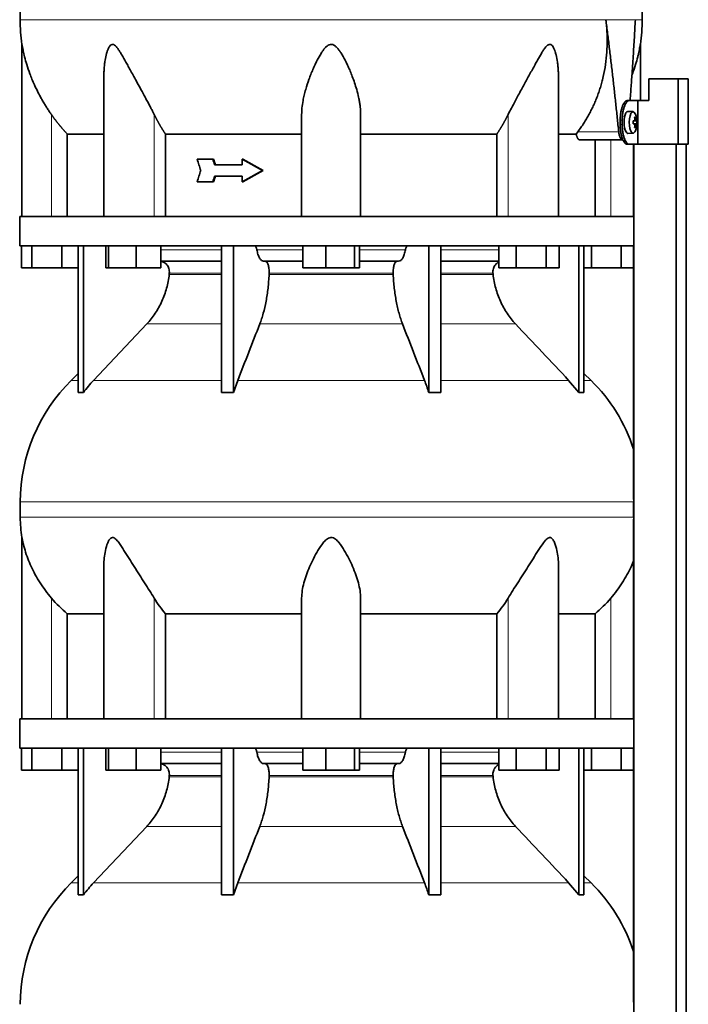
# Model space of a CAD drawing. Header units: millimetres. Extents: x 483 to 1358, y -1720 to 1581.
# Tile 24 of 29: x 982 to 1288, y 402 to 853. Entities that reach past the tile are written whole.
import ezdxf

# ---------------------------------------------------------------- set-up
doc = ezdxf.new("R2010")
doc.units = ezdxf.units.MM
for name, color, linetype in [('LOW_454-3', 7, 'Continuous'), ('M5X8_UNI7687', 7, 'Continuous'), ('VSI344-454_TERMI', 7, 'Continuous'), ('VSI344-454_TESTA', 7, 'Continuous'), ('VSI454_DIFFUSORE', 7, 'Continuous')]:
    doc.layers.add(name, color=color, linetype=linetype)

# ---------------------------------------------------------------- blocks, each defined once
blk = doc.blocks.new('SE3')
at = {"layer": 'LOW_454-3', "color": 7, "linetype": 'Continuous', "lineweight": 35}
for p, q in [((1263.13, 795.58), (1263.13, 762.58)), ((1263.2, 795.58), (1263.2, 73.58)), ((1282.59, 73.58), (1282.59, 795.58)), ((1287.14, 73.58), (1287.14, 795.58)), ((1263.13, 749.08), (1263.13, 632.91)), ((1263.13, 623.93), (1263.13, 532.58)), ((1263.13, 519.08), (1263.13, 402.91))]:
    blk.add_line(p, q, dxfattribs=at)
at = {"layer": 'M5X8_UNI7687', "color": 7, "linetype": 'Continuous', "lineweight": 35}
for p, q in [((1262.85, 810.51), (1260.5, 810.58)), ((1264.01, 807.91), (1263.6, 807.61)), ((1262.98, 806.23), (1263.56, 806.29)), ((1264.57, 806.27), (1262.98, 806.15)), ((1264.57, 804.88), (1262.98, 805)), ((1263.56, 804.87), (1262.98, 804.92)), ((1264.01, 803.24), (1263.6, 803.55)), ((1260.5, 800.58), (1262.85, 800.65))]:
    blk.add_line(p, q, dxfattribs=at)
at = {"layer": 'M5X8_UNI7687', "color": 4, "linetype": 'Continuous', "lineweight": 9}
for p, q in [((1264.38, 806.29), (1262.98, 806.16)), ((1262.98, 806.23), (1263.55, 806.29)), ((1262.98, 804.99), (1264.38, 804.87)), ((1263.55, 804.87), (1262.98, 804.92)), ((1263.72, 806.74), (1264.21, 806.79)), ((1264.21, 804.37), (1263.72, 804.41))]:
    blk.add_line(p, q, dxfattribs=at)
at = {"layer": 'M5X8_UNI7687', "color": 7, "linetype": 'Continuous', "lineweight": 35}
for centre, radius, start, end in [((1254.66, 805.58), 10, 337.7946, 22.2054), ((1254.98, 805.58), 9.62, 355.8727, 4.1273)]:
    blk.add_arc(centre, radius, start, end, dxfattribs=at)
for centre, major_axis, ratio, start_param, end_param in [((1260.49, 805.58), (0, 5), 0.34202, 0, 3.151709), ((1262.83, 805.58), (0, -4.93), 0.34202, 2.444185, 6.283185), ((1256.73, 802.51), (7.67, 5.19), 0.199978, 0.212267, 0.361959), ((1254.72, 805.58), (0, 10), 0.906308, 4.833518, 4.948078), ((1254.62, 805.58), (0, 10), 0.965926, 4.833518, 4.948078), ((1254.67, 805.42), (9.97, 0.82), 0.029809, 0.468971, 0.583531), ((1257.78, 805.58), (0, -9.26), 0.562348, 1.49595, 1.645642), ((1254.67, 805.73), (9.97, -0.82), 0.029809, -0.583531, -0.468971), ((1254.72, 805.58), (0, -10), 0.906308, 1.335108, 1.449667), ((1256.73, 808.64), (7.67, -5.19), 0.199978, -0.361959, -0.212267), ((1254.62, 805.58), (0, -10), 0.965926, 1.335108, 1.449667), ((1254.67, 805.42), (9.97, 0.82), 0.029809, 0.112154, 0.226713), ((1254.67, 805.73), (9.97, -0.82), 0.029809, -0.226713, -0.112154), ((1262.83, 805.58), (0, -4.93), 0.34202, 0, 0.697408)]:
    blk.add_ellipse(centre, major_axis=major_axis, ratio=ratio, start_param=start_param, end_param=end_param, dxfattribs=at)
for points in [[(1263.55, 806.29), (1263.56, 806.29), (1263.57, 806.29), (1263.59, 806.3), (1263.61, 806.31), (1263.63, 806.33), (1263.65, 806.35), (1263.67, 806.37), (1263.68, 806.4), (1263.69, 806.43), (1263.7, 806.47), (1263.71, 806.51), (1263.72, 806.55), (1263.72, 806.6), (1263.73, 806.64), (1263.73, 806.69), (1263.73, 806.73), (1263.72, 806.77), (1263.72, 806.79)], [(1263.72, 804.37), (1263.72, 804.39), (1263.73, 804.42), (1263.73, 804.47), (1263.73, 804.51), (1263.72, 804.56), (1263.72, 804.6), (1263.71, 804.64), (1263.7, 804.68), (1263.69, 804.72), (1263.68, 804.75), (1263.67, 804.78), (1263.65, 804.81), (1263.63, 804.83), (1263.61, 804.84), (1263.59, 804.86), (1263.57, 804.86), (1263.56, 804.87), (1263.55, 804.87)], [(1264.21, 806.79), (1264.21, 806.77), (1264.21, 806.73), (1264.22, 806.69), (1264.23, 806.64), (1264.24, 806.6), (1264.25, 806.55), (1264.26, 806.51), (1264.27, 806.47), (1264.28, 806.43), (1264.29, 806.4), (1264.3, 806.37), (1264.32, 806.35), (1264.33, 806.33), (1264.34, 806.31), (1264.35, 806.3), (1264.36, 806.29), (1264.37, 806.29), (1264.38, 806.29)], [(1264.38, 804.87), (1264.37, 804.87), (1264.36, 804.86), (1264.35, 804.86), (1264.34, 804.84), (1264.33, 804.83), (1264.32, 804.81), (1264.3, 804.78), (1264.29, 804.75), (1264.28, 804.72), (1264.27, 804.68), (1264.26, 804.64), (1264.25, 804.6), (1264.24, 804.56), (1264.23, 804.51), (1264.22, 804.47), (1264.21, 804.42), (1264.21, 804.39), (1264.21, 804.37)]]:
    blk.add_open_spline(points, degree=3, dxfattribs=at)
at = {"layer": 'VSI344-454_TERMI', "color": 7, "linetype": 'Continuous', "lineweight": 35}
for p, q in [((1283.47, 825.58), (1270.13, 825.58)), ((1270.13, 825.58), (1270.13, 815.58)), ((1288.15, 825.58), (1283.47, 825.58)), ((1283.47, 825.58), (1283.47, 795.58)), ((1288.15, 825.58), (1288.15, 795.58)), ((1260.21, 815.58), (1261.14, 815.58)), ((1261.14, 815.58), (1265, 815.58)), ((1265, 795.58), (1265, 815.58)), ((1265, 815.58), (1270.13, 815.58)), ((1256.99, 804.58), (1256.99, 806.58)), ((1257.91, 804.58), (1257.91, 806.58)), ((1261.14, 795.58), (1260.21, 795.58)), ((1261.14, 795.58), (1265, 795.58)), ((1283.47, 795.58), (1265, 795.58)), ((1288.15, 795.58), (1283.47, 795.58))]:
    blk.add_line(p, q, dxfattribs=at)
at = {"layer": 'VSI344-454_TERMI', "color": 4, "linetype": 'Continuous', "lineweight": 9}
for p, q in [((1256.99, 806.58), (1257.91, 806.58)), ((1257.91, 804.58), (1256.99, 804.58))]:
    blk.add_line(p, q, dxfattribs=at)
at = {"layer": 'VSI344-454_TERMI', "color": 7, "linetype": 'Continuous', "lineweight": 35}
for points, knots in [([(1256.99, 806.58), (1256.99, 806.68), (1256.99, 806.87), (1256.99, 807.17), (1257, 807.46), (1257.01, 807.75), (1257.03, 808.04), (1257.05, 808.33), (1257.08, 808.62), (1257.1, 808.9), (1257.13, 809.19), (1257.17, 809.47), (1257.21, 809.75), (1257.28, 810.21), (1257.39, 810.83), (1257.56, 811.58), (1257.76, 812.3), (1257.98, 812.95), (1258.22, 813.55), (1258.48, 814.07), (1258.76, 814.53), (1259.01, 814.86), (1259.23, 815.11), (1259.43, 815.28), (1259.62, 815.41), (1259.82, 815.51), (1260.02, 815.57), (1260.15, 815.57), (1260.21, 815.58)], [0, 0, 0, 0, 0.020997, 0.041894, 0.062714, 0.083478, 0.10421, 0.124932, 0.145667, 0.166438, 0.187266, 0.208175, 0.229186, 0.250321, 0.312381, 0.374613, 0.43743, 0.499971, 0.5625, 0.625324, 0.687531, 0.7496, 0.791733, 0.833468, 0.874982, 0.916455, 0.958068, 1, 1, 1, 1]), ([(1261.14, 815.58), (1261.1, 815.58), (1261.04, 815.57), (1260.94, 815.56), (1260.84, 815.54), (1260.74, 815.5), (1260.65, 815.46), (1260.55, 815.41), (1260.45, 815.34), (1260.35, 815.27), (1260.25, 815.19), (1260.16, 815.1), (1260.06, 815), (1259.9, 814.82), (1259.68, 814.53), (1259.41, 814.07), (1259.15, 813.55), (1258.9, 812.95), (1258.68, 812.3), (1258.48, 811.58), (1258.31, 810.83), (1258.18, 810.12), (1258.09, 809.47), (1258.02, 808.91), (1257.97, 808.33), (1257.93, 807.75), (1257.91, 807.17), (1257.91, 806.77), (1257.91, 806.58)], [0, 0, 0, 0, 0.021018, 0.041934, 0.062771, 0.083551, 0.104296, 0.125029, 0.145772, 0.166549, 0.18738, 0.20829, 0.2293, 0.250431, 0.312491, 0.374707, 0.437523, 0.500061, 0.56259, 0.62542, 0.687635, 0.749712, 0.791848, 0.833577, 0.875076, 0.916525, 0.958107, 1, 1, 1, 1]), ([(1260.21, 795.58), (1260.18, 795.58), (1260.12, 795.58), (1260.02, 795.59), (1259.92, 795.62), (1259.82, 795.65), (1259.72, 795.69), (1259.62, 795.75), (1259.53, 795.81), (1259.43, 795.88), (1259.33, 795.96), (1259.23, 796.05), (1259.14, 796.15), (1258.98, 796.33), (1258.76, 796.62), (1258.48, 797.08), (1258.22, 797.61), (1257.98, 798.2), (1257.76, 798.86), (1257.56, 799.57), (1257.39, 800.33), (1257.26, 801.04), (1257.17, 801.68), (1257.1, 802.25), (1257.05, 802.82), (1257.01, 803.4), (1256.99, 803.99), (1256.99, 804.38), (1256.99, 804.58)], [0, 0, 0, 0, 0.021018, 0.041935, 0.062772, 0.083552, 0.104298, 0.125031, 0.145774, 0.166551, 0.187383, 0.208292, 0.229302, 0.250433, 0.312493, 0.374709, 0.437524, 0.500062, 0.56259, 0.62542, 0.687635, 0.749712, 0.791848, 0.833577, 0.875075, 0.916525, 0.958107, 1, 1, 1, 1]), ([(1257.91, 804.58), (1257.91, 804.48), (1257.91, 804.28), (1257.91, 803.99), (1257.92, 803.69), (1257.94, 803.4), (1257.95, 803.11), (1257.97, 802.82), (1258, 802.53), (1258.02, 802.25), (1258.06, 801.97), (1258.09, 801.68), (1258.13, 801.4), (1258.2, 800.95), (1258.31, 800.33), (1258.48, 799.57), (1258.68, 798.86), (1258.9, 798.2), (1259.15, 797.61), (1259.41, 797.08), (1259.68, 796.62), (1259.93, 796.29), (1260.16, 796.05), (1260.35, 795.88), (1260.55, 795.74), (1260.74, 795.65), (1260.94, 795.59), (1261.07, 795.58), (1261.14, 795.58)], [0, 0, 0, 0, 0.020997, 0.041894, 0.062713, 0.083478, 0.10421, 0.124932, 0.145667, 0.166438, 0.187266, 0.208174, 0.229186, 0.250321, 0.31238, 0.374613, 0.43743, 0.499972, 0.562502, 0.625326, 0.687533, 0.749602, 0.791735, 0.83347, 0.874983, 0.916456, 0.958069, 1, 1, 1, 1])]:
    blk.add_open_spline(points, degree=3, knots=knots, dxfattribs=at)
at = {"layer": 'VSI344-454_TESTA', "color": 4, "linetype": 'Continuous', "lineweight": 9}
for p, q in [((1263.93, 852.61), (1250.42, 852.61)), ((996.7, 762.58), (996.7, 809.15)), ((1043.74, 762.58), (1043.74, 809.15)), ((1205.66, 762.58), (1205.66, 809.15)), ((1237.56, 801.28), (1256.3, 801.28)), ((1252.7, 762.58), (1252.7, 797.58))]:
    blk.add_line(p, q, dxfattribs=at)
at = {"layer": 'VSI344-454_TESTA', "color": 7, "linetype": 'Continuous', "lineweight": 35}
for p, q in [((983.2, 841.32), (983.2, 762.58)), ((1266.2, 815.58), (1266.2, 841.32)), ((1020.69, 826.95), (1020.69, 762.58)), ((1228.71, 762.58), (1228.71, 826.95)), ((1111.2, 762.58), (1111.2, 809.15)), ((1138.2, 762.58), (1138.2, 809.15)), ((1003.95, 800.28), (1003.95, 762.58)), ((1048.86, 800.28), (1048.86, 762.58)), ((1200.54, 800.28), (1200.54, 762.58)), ((1236.83, 800.28), (1228.82, 800.28)), ((1236.83, 800.28), (1237.56, 801.28)), ((1238.47, 797.58), (1258.07, 797.58)), ((1245.45, 797.58), (1245.45, 762.58)), ((1070.54, 788.74), (1063.38, 788.74)), ((1070.92, 788.74), (1070.54, 788.74)), ((1083.92, 786.16), (1071.38, 786.16)), ((1084.31, 788.74), (1083.92, 788.74)), ((1093.22, 783.58), (1083.92, 788.74)), ((1083.92, 788.74), (1083.92, 786.16)), ((1093.6, 783.58), (1084.31, 788.74)), ((1083.92, 780.99), (1071.38, 780.99)), ((1093.22, 783.58), (1083.92, 778.41)), ((1083.92, 780.99), (1083.92, 778.41)), ((1093.6, 783.58), (1084.31, 778.41)), ((1093.6, 783.58), (1093.22, 783.58)), ((1070.54, 778.41), (1063.38, 778.41)), ((1070.92, 778.41), (1070.54, 778.41)), ((1084.31, 778.41), (1083.92, 778.41))]:
    blk.add_line(p, q, dxfattribs=at)
for centre, start, end in [((1058.66, 852.7), 180.0677, 188.5808), ((1190.74, 852.7), 351.4198, 359.9323)]:
    blk.add_arc(centre, 76.32, start, end, dxfattribs=at)
for points, degree, knots in [([(1009.44, 989.03), (1007.98, 984.16), (1004.02, 974.32), (996.76, 959.16), (990.57, 942.81), (986.83, 926.28), (984.61, 910.14), (983.36, 894.17), (982.69, 878.29), (982.48, 864.51), (982.34, 855.96), (982.34, 852.61)], 3, [0, 0, 0, 0, 0.117079, 0.240569, 0.360617, 0.476421, 0.590288, 0.703407, 0.816259, 0.929029, 1, 1, 1, 1]), ([(1239.96, 989.03), (1241.42, 984.16), (1245.38, 974.32), (1252.64, 959.16), (1258.83, 942.81), (1262.57, 926.28), (1264.79, 910.14), (1266.04, 894.17), (1266.71, 878.29), (1266.92, 864.51), (1267.05, 855.96), (1267.05, 852.61)], 3, [0, 0, 0, 0, 0.117079, 0.240569, 0.360617, 0.476421, 0.590288, 0.703407, 0.816259, 0.929029, 1, 1, 1, 1]), ([(1237.56, 801.28), (1238.04, 801.93), (1238.99, 803.22), (1240.32, 805.23), (1241.59, 807.28), (1242.78, 809.38), (1243.89, 811.52), (1244.92, 813.7), (1245.87, 815.93), (1246.74, 818.18), (1247.54, 820.47), (1248.25, 822.79), (1249.16, 826.19), (1250.1, 830.68), (1250.81, 836.27), (1251.09, 841.8), (1250.99, 847.24), (1250.61, 850.83), (1250.42, 852.61)], 3, [0, 0, 0, 0, 0.045711, 0.091341, 0.13689, 0.182361, 0.227753, 0.273067, 0.318303, 0.363461, 0.408543, 0.453547, 0.498475, 0.603623, 0.706356, 0.806668, 0.904552, 1, 1, 1, 1]), ([(1261.51, 815.58), (1261.54, 815.96), (1261.65, 817.52), (1261.85, 820.22), (1262.09, 823.63), (1262.46, 828.85), (1262.92, 835.78), (1263.45, 844.33), (1263.77, 849.89), (1263.93, 852.61)], 3, [0.2784568, 0.2784568, 0.2784568, 0.2784568, 0.3008671, 0.3697767, 0.4361634, 0.5000272, 0.6747049, 0.8413625, 1, 1, 1, 1]), ([(996.7, 809.15), (996.39, 809.6), (995.77, 810.5), (994.84, 811.91), (993.9, 813.4), (992.96, 814.96), (991.8, 816.98), (990.41, 819.58), (988.99, 822.53), (987.78, 825.34), (986.56, 828.46), (985.4, 831.87), (984.42, 835.41), (983.82, 838.03), (983.5, 839.63), (983.33, 840.55), (983.23, 841.13), (983.2, 841.32), (983.2, 841.32)], 3, [0, 0, 0, 0, 0.0207315, 0.0423915, 0.0649855, 0.0885178, 0.1129927, 0.1557981, 0.2041241, 0.2433105, 0.2789295, 0.3409942, 0.392778, 0.4359518, 0.4604978, 0.4716154, 0.4871189, 0.4999917, 0.4999917, 0.4999917, 0.4999917]), ([(1043.74, 809.15), (1043.52, 809.59), (1043.08, 810.47), (1042.38, 811.84), (1041.56, 813.39), (1040.63, 815.15), (1039.31, 817.58), (1037.74, 820.47), (1036, 823.63), (1034.46, 826.45), (1033.1, 828.95), (1031.89, 831.16), (1030.51, 833.67), (1029.25, 835.92), (1028.06, 837.9), (1027.25, 839.14), (1026.45, 840.18), (1025.65, 840.98), (1024.81, 841.4), (1024, 841.21), (1023.36, 840.55), (1022.82, 839.63), (1022.35, 838.49), (1021.76, 836.63), (1021.3, 834.46), (1020.96, 831.98), (1020.76, 829.81), (1020.7, 828.1), (1020.69, 827.14), (1020.69, 826.95)], 3, [0, 0, 0, 0, 0.020247, 0.0413012, 0.0631676, 0.0911499, 0.1206822, 0.1725651, 0.2189806, 0.2600001, 0.2962057, 0.3283254, 0.3570821, 0.4069553, 0.4285992, 0.4484587, 0.4665056, 0.4826091, 0.4971306, 0.5113122, 0.5266668, 0.543344, 0.562023, 0.5826937, 0.6304427, 0.6595254, 0.6923195, 0.7261108, 0.7344062, 0.7344062, 0.7344062, 0.7344062]), ([(1138.2, 809.15), (1138.19, 809.59), (1138.18, 810.47), (1138.09, 811.84), (1137.92, 813.39), (1137.66, 815.15), (1137.18, 817.58), (1136.45, 820.47), (1135.46, 823.63), (1134.45, 826.45), (1133.46, 828.95), (1132.49, 831.16), (1131.3, 833.67), (1130.12, 835.92), (1128.88, 837.9), (1127.98, 839.14), (1127.06, 840.18), (1126.07, 840.98), (1124.95, 841.4), (1123.77, 841.21), (1122.75, 840.55), (1121.82, 839.63), (1120.93, 838.49), (1119.7, 836.63), (1118.5, 834.46), (1117.29, 831.98), (1116.31, 829.81), (1115.37, 827.53), (1114.22, 824.48), (1113.18, 821.3), (1112.34, 818.07), (1111.74, 815.23), (1111.3, 812.26), (1111.23, 810.16), (1111.2, 809.15)], 3, [0, 0, 0, 0, 0.020247, 0.041301, 0.063168, 0.09115, 0.120682, 0.172565, 0.218981, 0.26, 0.296206, 0.328325, 0.357082, 0.406955, 0.428599, 0.448459, 0.466506, 0.482609, 0.497131, 0.511312, 0.526667, 0.543344, 0.562023, 0.582694, 0.630443, 0.659525, 0.692319, 0.726111, 0.759233, 0.82594, 0.865768, 0.902245, 0.953307, 1, 1, 1, 1]), ([(1228.71, 826.95), (1228.71, 827.64), (1228.68, 829.08), (1228.53, 831.16), (1228.23, 833.67), (1227.81, 835.92), (1227.25, 837.9), (1226.8, 839.14), (1226.28, 840.18), (1225.69, 840.98), (1224.94, 841.4), (1224.08, 841.21), (1223.28, 840.55), (1222.51, 839.63), (1221.72, 838.49), (1220.56, 836.63), (1219.33, 834.46), (1217.96, 831.98), (1216.77, 829.81), (1215.53, 827.53), (1213.86, 824.48), (1212.12, 821.3), (1210.35, 818.07), (1208.81, 815.23), (1207.23, 812.26), (1206.17, 810.16), (1205.66, 809.15)], 3, [0.2656245, 0.2656245, 0.2656245, 0.2656245, 0.2962057, 0.3283254, 0.3570821, 0.4069553, 0.4285992, 0.4484587, 0.4665056, 0.4826091, 0.4971306, 0.5113122, 0.5266668, 0.543344, 0.562023, 0.5826937, 0.6304427, 0.6595254, 0.6923195, 0.7261108, 0.7592332, 0.8259403, 0.8657684, 0.9022453, 0.9533075, 1, 1, 1, 1]), ([(1266.2, 841.32), (1266.2, 841.32), (1266.2, 841.32), (1266.17, 841.13), (1266.06, 840.47), (1265.88, 839.53), (1265.65, 838.4), (1265.36, 837.05), (1264.85, 834.96), (1263.99, 831.85), (1263.04, 829.04), (1262.42, 827.41), (1262.34, 827.2)], 3, [0.4999935, 0.4999935, 0.4999935, 0.4999935, 0.5000341, 0.5129562, 0.5284792, 0.5444389, 0.5641957, 0.583938, 0.6074587, 0.6593255, 0.7214848, 0.730703, 0.730703, 0.730703, 0.730703]), ([(1003.95, 800.28), (1001.95, 802.38), (1000.14, 804.6), (998.34, 806.81), (996.7, 809.15)], 2, [0, 0, 0, 0.5, 0.5, 1, 1, 1]), ([(1048.86, 800.28), (1047.45, 802.38), (1046.17, 804.6), (1044.89, 806.81), (1043.74, 809.15)], 2, [0, 0, 0, 0.5, 0.5, 1, 1, 1]), ([(1205.66, 809.15), (1204.51, 806.81), (1203.23, 804.6), (1201.95, 802.38), (1200.54, 800.28)], 2, [0, 0, 0, 0.5, 0.5, 1, 1, 1]), ([(1003.95, 800.28), (1004.58, 800.28), (1005.62, 800.28), (1008.46, 800.28), (1010.27, 800.28), (1014.63, 800.28), (1017.18, 800.28), (1020.24, 800.28), (1020.41, 800.28), (1020.58, 800.28)], 3, [0, 0, 0, 0, 0.25, 0.25, 0.5, 0.5, 0.75, 0.75, 0.764371, 0.764371, 0.764371, 0.764371]), ([(1048.86, 800.28), (1053.32, 800.28), (1058.02, 800.28), (1067.83, 800.28), (1072.94, 800.28), (1083.47, 800.28), (1088.88, 800.28), (1099.92, 800.28), (1105.54, 800.28), (1111.2, 800.28)], 3, [0, 0, 0, 0, 0.25, 0.25, 0.5, 0.5, 0.75, 0.75, 1, 1, 1, 1]), ([(1138.2, 800.28), (1143.86, 800.28), (1149.48, 800.28), (1160.51, 800.28), (1165.93, 800.28), (1176.46, 800.28), (1181.57, 800.28), (1191.38, 800.28), (1196.08, 800.28), (1200.54, 800.28)], 3, [0, 0, 0, 0, 0.25, 0.25, 0.5, 0.5, 0.75, 0.75, 1, 1, 1, 1]), ([(1238.47, 797.58), (1238.44, 797.58), (1238.39, 797.58), (1238.31, 797.6), (1238.23, 797.62), (1238.15, 797.66), (1238.07, 797.7), (1237.94, 797.8), (1237.76, 797.97), (1237.53, 798.29), (1237.32, 798.68), (1237.17, 799.06), (1237.05, 799.41), (1236.97, 799.69), (1236.9, 799.98), (1236.86, 800.18), (1236.83, 800.28)], 3, [0, 0, 0, 0, 0.041685, 0.083129, 0.124417, 0.165635, 0.206869, 0.248205, 0.373034, 0.498358, 0.621809, 0.745536, 0.809628, 0.873199, 0.936554, 1, 1, 1, 1]), ([(1256.3, 801.28), (1256.31, 801.21), (1256.33, 801.06), (1256.36, 800.83), (1256.39, 800.62), (1256.42, 800.4), (1256.46, 800.2), (1256.51, 799.99), (1256.6, 799.63), (1256.74, 799.14), (1256.97, 798.59), (1257.22, 798.15), (1257.45, 797.88), (1257.64, 797.72), (1257.78, 797.64), (1257.92, 797.59), (1258.02, 797.58), (1258.07, 797.58)], 3, [0, 0, 0, 0, 0.036137, 0.072006, 0.107687, 0.143258, 0.1788, 0.214393, 0.250117, 0.375419, 0.499764, 0.624342, 0.749875, 0.812239, 0.874428, 0.936872, 1, 1, 1, 1])]:
    blk.add_open_spline(points, degree=degree, knots=knots, dxfattribs=at)
at = {"layer": 'VSI344-454_TESTA', "color": 4, "linetype": 'Continuous', "lineweight": 9}
for points, weights in [([(982.34, 852.61), (982.34, 852.61), (1163.07, 852.61), (1250.42, 852.61)], [1, 0.494458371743, 0.494458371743, 1]), ([(1263.93, 852.61), (1266.01, 852.61), (1267.05, 852.61), (1267.05, 852.61)], [1, 0.996331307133, 0.996331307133, 1])]:
    blk.add_rational_spline(points, weights, degree=3, dxfattribs=at)
at = {"layer": 'VSI344-454_TESTA', "color": 7, "linetype": 'Continuous', "lineweight": 35}
for points, degree in [([(1256.3, 801.28), (1253.67, 827.06), (1250.42, 852.61)], 2), ([(1065.03, 783.58), (1064.48, 785.3), (1063.93, 787.02), (1063.38, 788.74)], 3), ([(1071.38, 786.16), (1071.1, 787.02), (1070.82, 787.88), (1070.54, 788.74)], 3), ([(1071.76, 786.16), (1071.48, 787.02), (1071.2, 787.88), (1070.92, 788.74)], 3), ([(1065.03, 783.58), (1064.48, 781.85), (1063.93, 780.13), (1063.38, 778.41)], 3), ([(1071.38, 780.99), (1071.1, 780.13), (1070.82, 779.27), (1070.54, 778.41)], 3), ([(1071.76, 780.99), (1071.48, 780.13), (1071.2, 779.27), (1070.92, 778.41)], 3)]:
    blk.add_open_spline(points, degree=degree, dxfattribs=at)
at = {"layer": 'VSI454_DIFFUSORE', "color": 7, "linetype": 'Continuous', "lineweight": 35}
for p, q in [((1263.19, 762.58), (982.2, 762.58)), ((982.2, 762.58), (982.2, 749.08)), ((1263.19, 762.58), (1263.19, 749.08)), ((1263.19, 749.08), (982.2, 749.08)), ((983.05, 739.08), (983.05, 749.08)), ((987.79, 739.08), (987.79, 749.08)), ((1001.44, 739.08), (1001.44, 749.08)), ((1008.99, 681.96), (1008.99, 749.08)), ((1011.29, 681.96), (1011.29, 749.08)), ((1021.63, 739.08), (1021.63, 749.08)), ((1022.84, 739.08), (1022.84, 749.08)), ((1035.4, 739.08), (1035.4, 749.08)), ((1046.75, 739.08), (1046.75, 749.08)), ((1074.48, 681.96), (1074.48, 749.08)), ((1080.02, 681.96), (1080.02, 749.08)), ((1111.68, 739.08), (1111.68, 749.08)), ((1122.29, 739.08), (1122.29, 749.08)), ((1135.31, 739.08), (1135.31, 749.08)), ((1137.72, 739.08), (1137.72, 749.08)), ((1169.38, 681.96), (1169.38, 749.08)), ((1174.92, 681.96), (1174.92, 749.08)), ((1201.41, 739.08), (1201.41, 749.08)), ((1209.35, 739.08), (1209.35, 749.08)), ((1223.16, 739.08), (1223.16, 749.08)), ((1229.01, 739.08), (1229.01, 749.08)), ((1238.11, 681.96), (1238.11, 749.08)), ((1240.41, 681.96), (1240.41, 749.08)), ((1243.79, 739.08), (1243.79, 749.08)), ((1257.44, 739.08), (1257.44, 749.08)), ((1074.48, 742.08), (1046.75, 742.08)), ((1111.68, 742.08), (1093.81, 742.08)), ((1155.58, 742.08), (1137.72, 742.08)), ((1201.41, 742.08), (1174.92, 742.08)), ((987.79, 739.08), (983.05, 739.08)), ((1001.44, 739.08), (987.79, 739.08)), ((1008.99, 739.08), (1001.44, 739.08)), ((1022.84, 739.08), (1021.63, 739.08)), ((1035.4, 739.08), (1022.84, 739.08)), ((1046.75, 739.08), (1035.4, 739.08)), ((1122.29, 739.08), (1111.68, 739.08)), ((1135.31, 739.08), (1122.29, 739.08)), ((1137.72, 739.08), (1135.31, 739.08)), ((1209.35, 739.08), (1201.41, 739.08)), ((1223.16, 739.08), (1209.35, 739.08)), ((1229.01, 739.08), (1223.16, 739.08)), ((1243.79, 739.08), (1240.41, 739.08)), ((1257.44, 739.08), (1243.79, 739.08)), ((1263.13, 739.08), (1257.44, 739.08)), ((1040.3, 713.32), (1016.01, 687.49)), ((1008.99, 690.65), (1005.77, 687.49)), ((1243.63, 687.49), (1240.41, 690.65)), ((1080.02, 681.96), (1081.97, 687.49)), ((1233.39, 687.49), (1238.11, 681.96)), ((982.45, 631.86), (982.45, 624.83)), ((1263.14, 631.86), (1263.14, 624.83)), ((983.2, 615.55), (983.2, 532.58)), ((1020.69, 602.85), (1020.69, 532.58)), ((1228.71, 532.58), (1228.71, 602.87)), ((1111.2, 532.58), (1111.2, 587.79)), ((1138.2, 532.58), (1138.2, 587.79)), ((1003.95, 580.64), (1020.69, 580.64)), ((1003.95, 532.58), (1003.95, 580.64)), ((1048.86, 580.64), (1111.2, 580.64)), ((1048.86, 532.58), (1048.86, 580.64)), ((1138.2, 580.64), (1200.54, 580.64)), ((1200.54, 580.64), (1200.54, 532.58)), ((1228.71, 580.64), (1245.45, 580.64)), ((1245.45, 580.64), (1245.45, 532.58)), ((1263.19, 532.58), (982.2, 532.58)), ((982.2, 532.58), (982.2, 519.08)), ((1263.19, 532.58), (1263.19, 519.08)), ((1263.19, 519.08), (982.2, 519.08)), ((983.05, 509.08), (983.05, 519.08)), ((987.79, 509.08), (987.79, 519.08)), ((1001.44, 509.08), (1001.44, 519.08)), ((1008.99, 451.96), (1008.99, 519.08)), ((1011.29, 451.96), (1011.29, 519.08)), ((1021.63, 509.08), (1021.63, 519.08)), ((1022.84, 509.08), (1022.84, 519.08)), ((1035.4, 509.08), (1035.4, 519.08)), ((1046.75, 509.08), (1046.75, 519.08)), ((1074.48, 451.96), (1074.48, 519.08)), ((1080.02, 451.96), (1080.02, 519.08)), ((1111.68, 509.08), (1111.68, 519.08)), ((1122.29, 509.08), (1122.29, 519.08)), ((1135.31, 509.08), (1135.31, 519.08)), ((1137.72, 509.08), (1137.72, 519.08)), ((1169.38, 451.96), (1169.38, 519.08)), ((1174.92, 451.96), (1174.92, 519.08)), ((1201.41, 509.08), (1201.41, 519.08)), ((1209.35, 509.08), (1209.35, 519.08)), ((1223.16, 509.08), (1223.16, 519.08)), ((1229.01, 509.08), (1229.01, 519.08)), ((1238.11, 451.96), (1238.11, 519.08)), ((1240.41, 451.96), (1240.41, 519.08)), ((1243.79, 509.08), (1243.79, 519.08)), ((1257.44, 509.08), (1257.44, 519.08)), ((1074.48, 512.08), (1046.75, 512.08)), ((1111.68, 512.08), (1093.81, 512.08)), ((1155.58, 512.08), (1137.72, 512.08)), ((1201.41, 512.08), (1174.92, 512.08)), ((987.79, 509.08), (983.05, 509.08)), ((1001.44, 509.08), (987.79, 509.08)), ((1008.99, 509.08), (1001.44, 509.08)), ((1022.84, 509.08), (1021.63, 509.08)), ((1035.4, 509.08), (1022.84, 509.08)), ((1046.75, 509.08), (1035.4, 509.08)), ((1122.29, 509.08), (1111.68, 509.08)), ((1135.31, 509.08), (1122.29, 509.08)), ((1137.72, 509.08), (1135.31, 509.08)), ((1209.35, 509.08), (1201.41, 509.08)), ((1223.16, 509.08), (1209.35, 509.08)), ((1229.01, 509.08), (1223.16, 509.08)), ((1243.79, 509.08), (1240.41, 509.08)), ((1257.44, 509.08), (1243.79, 509.08)), ((1263.13, 509.08), (1257.44, 509.08)), ((1040.3, 483.32), (1016.01, 457.49)), ((1008.99, 460.65), (1005.77, 457.49)), ((1243.63, 457.49), (1240.41, 460.65)), ((1080.02, 451.96), (1081.97, 457.49)), ((1233.39, 457.49), (1238.11, 451.96))]:
    blk.add_line(p, q, dxfattribs=at)
at = {"layer": 'VSI454_DIFFUSORE', "color": 4, "linetype": 'Continuous', "lineweight": 9}
for p, q in [((1046.75, 747.3), (1074.48, 747.3)), ((1090.69, 747.3), (1111.68, 747.3)), ((1137.72, 747.3), (1158.71, 747.3)), ((1174.92, 747.3), (1201.41, 747.3)), ((1050.59, 736.02), (1074.48, 736.02)), ((1074.48, 736.58), (1050.64, 736.58)), ((1096.3, 736.02), (1153.1, 736.02)), ((1153.08, 736.58), (1096.32, 736.58)), ((1198.76, 736.58), (1174.92, 736.58)), ((1174.92, 736.02), (1198.81, 736.02)), ((1040.3, 713.32), (1074.48, 713.32)), ((1092.04, 713.32), (1157.36, 713.32)), ((1174.92, 713.32), (1209.1, 713.32)), ((1008.99, 687.49), (1005.77, 687.49)), ((1016.01, 687.49), (1074.48, 687.49)), ((1081.97, 687.49), (1167.43, 687.49)), ((1174.92, 687.49), (1233.39, 687.49)), ((1240.41, 687.49), (1243.63, 687.49)), ((982.45, 631.86), (1263.14, 631.86)), ((1263.14, 624.83), (982.45, 624.83)), ((996.7, 532.58), (996.7, 587.79)), ((1043.74, 532.58), (1043.74, 587.79)), ((1205.66, 532.58), (1205.66, 587.79)), ((1252.7, 532.58), (1252.7, 587.79)), ((1046.75, 517.3), (1074.48, 517.3)), ((1090.69, 517.3), (1111.68, 517.3)), ((1137.72, 517.3), (1158.71, 517.3)), ((1174.92, 517.3), (1201.41, 517.3)), ((1050.59, 506.02), (1074.48, 506.02)), ((1074.48, 506.58), (1050.64, 506.58)), ((1096.3, 506.02), (1153.1, 506.02)), ((1153.08, 506.58), (1096.32, 506.58)), ((1198.76, 506.58), (1174.92, 506.58)), ((1174.92, 506.02), (1198.81, 506.02)), ((1040.3, 483.32), (1074.48, 483.32)), ((1092.04, 483.32), (1157.36, 483.32)), ((1174.92, 483.32), (1209.1, 483.32)), ((1008.99, 457.49), (1005.77, 457.49)), ((1016.01, 457.49), (1074.48, 457.49)), ((1081.97, 457.49), (1167.43, 457.49)), ((1174.92, 457.49), (1233.39, 457.49)), ((1240.41, 457.49), (1243.63, 457.49))]:
    blk.add_line(p, q, dxfattribs=at)
at = {"layer": 'VSI454_DIFFUSORE', "color": 7, "linetype": 'Continuous', "lineweight": 35}
for centre, radius, start, end in [((1060.43, 631.86), 77.98, 134.5, 180), ((1188.97, 631.86), 77.98, 18.0049, 45.5), ((1039.86, 624.83), 57.42, 180, 189.2911), ((1060.43, 401.86), 77.98, 134.5, 180), ((1188.97, 401.86), 77.98, 18.0049, 45.5)]:
    blk.add_arc(centre, radius, start, end, dxfattribs=at)
for points, knots in [([(1089.62, 749.08), (1089.68, 749.08), (1089.73, 749.07), (1089.84, 749.03), (1089.9, 748.99), (1090.06, 748.87), (1090.16, 748.75), (1090.35, 748.44), (1090.43, 748.25), (1090.54, 747.92), (1090.58, 747.8), (1090.64, 747.56), (1090.66, 747.43), (1090.69, 747.3)], [0, 0, 0, 0, 0.125, 0.125, 0.25, 0.25, 0.5, 0.5, 0.75, 0.75, 0.875, 0.875, 1, 1, 1, 1]), ([(1159.78, 749.08), (1159.72, 749.08), (1159.66, 749.07), (1159.55, 749.03), (1159.5, 748.99), (1159.34, 748.87), (1159.24, 748.75), (1159.05, 748.44), (1158.97, 748.25), (1158.86, 747.92), (1158.82, 747.8), (1158.76, 747.56), (1158.74, 747.43), (1158.71, 747.3)], [0, 0, 0, 0, 0.125, 0.125, 0.25, 0.25, 0.5, 0.5, 0.75, 0.75, 0.875, 0.875, 1, 1, 1, 1]), ([(1093.81, 742.08), (1093.49, 742.08), (1093.16, 742.2), (1092.69, 742.56), (1092.54, 742.71), (1092.24, 743.06), (1092.09, 743.27), (1091.68, 743.96), (1091.43, 744.52), (1091.11, 745.48), (1091.01, 745.83), (1090.83, 746.54), (1090.76, 746.91), (1090.69, 747.3)], [0, 0, 0, 0, 0.25, 0.25, 0.375, 0.375, 0.5, 0.5, 0.75, 0.75, 0.875, 0.875, 1, 1, 1, 1]), ([(1155.58, 742.08), (1155.91, 742.08), (1156.24, 742.2), (1156.71, 742.56), (1156.86, 742.71), (1157.16, 743.06), (1157.3, 743.27), (1157.72, 743.96), (1157.97, 744.52), (1158.29, 745.48), (1158.39, 745.83), (1158.57, 746.54), (1158.64, 746.91), (1158.71, 747.3)], [0, 0, 0, 0, 0.25, 0.25, 0.375, 0.375, 0.5, 0.5, 0.75, 0.75, 0.875, 0.875, 1, 1, 1, 1]), ([(1050.64, 736.58), (1050.68, 736.92), (1050.67, 737.28), (1050.6, 737.96), (1050.54, 738.3), (1050.34, 738.97), (1050.2, 739.29), (1049.88, 739.9), (1049.69, 740.18), (1049.36, 740.56), (1049.25, 740.68), (1049.01, 740.92), (1048.88, 741.03), (1048.49, 741.33), (1048.21, 741.51), (1047.77, 741.72), (1047.62, 741.78), (1047.31, 741.89), (1047.16, 741.93), (1046.92, 741.99), (1046.84, 742), (1046.76, 742.02)], [0, 0, 0, 0, 0.125, 0.125, 0.25, 0.25, 0.375, 0.375, 0.5, 0.5, 0.5625, 0.5625, 0.625, 0.625, 0.75, 0.75, 0.8125, 0.8125, 0.875, 0.875, 0.9073547, 0.9073547, 0.9073547, 0.9073547]), ([(1094.42, 742.08), (1094.48, 742.08), (1094.55, 742.07), (1094.68, 742.03), (1094.75, 742), (1094.94, 741.9), (1095.07, 741.79), (1095.31, 741.51), (1095.43, 741.33), (1095.65, 740.92), (1095.75, 740.68), (1095.93, 740.17), (1096, 739.89), (1096.14, 739.28), (1096.19, 738.97), (1096.28, 738.31), (1096.31, 737.96), (1096.33, 737.27), (1096.33, 736.92), (1096.32, 736.58)], [0, 0, 0, 0, 0.0625, 0.0625, 0.125, 0.125, 0.25, 0.25, 0.375, 0.375, 0.5, 0.5, 0.625, 0.625, 0.75, 0.75, 0.875, 0.875, 1, 1, 1, 1]), ([(1154.98, 742.08), (1154.92, 742.08), (1154.85, 742.07), (1154.72, 742.03), (1154.65, 742), (1154.46, 741.9), (1154.33, 741.79), (1154.09, 741.51), (1153.97, 741.33), (1153.75, 740.92), (1153.65, 740.68), (1153.47, 740.17), (1153.39, 739.89), (1153.26, 739.28), (1153.21, 738.97), (1153.12, 738.31), (1153.09, 737.96), (1153.07, 737.27), (1153.07, 736.92), (1153.08, 736.58)], [0, 0, 0, 0, 0.0625, 0.0625, 0.125, 0.125, 0.25, 0.25, 0.375, 0.375, 0.5, 0.5, 0.625, 0.625, 0.75, 0.75, 0.875, 0.875, 1, 1, 1, 1]), ([(1198.76, 736.58), (1198.72, 736.92), (1198.72, 737.28), (1198.79, 737.96), (1198.86, 738.3), (1199.06, 738.97), (1199.2, 739.29), (1199.52, 739.9), (1199.71, 740.18), (1200.04, 740.56), (1200.15, 740.68), (1200.39, 740.92), (1200.52, 741.03), (1200.88, 741.31), (1201.13, 741.47), (1201.39, 741.6)], [0, 0, 0, 0, 0.125, 0.125, 0.25, 0.25, 0.375, 0.375, 0.5, 0.5, 0.5625, 0.5625, 0.625, 0.625, 0.7365505, 0.7365505, 0.7365505, 0.7365505]), ([(1040.3, 713.32), (1041.73, 714.84), (1043.02, 716.47), (1045.33, 719.93), (1046.35, 721.77), (1048.12, 725.66), (1048.84, 727.66), (1049.95, 731.76), (1050.35, 733.86), (1050.59, 736.02)], [0, 0, 0, 0, 0.25, 0.25, 0.5, 0.5, 0.75, 0.75, 1, 1, 1, 1]), ([(1096.3, 736.02), (1096.2, 733.86), (1096.03, 731.76), (1095.69, 728.69), (1095.56, 727.68), (1095.26, 725.68), (1095.09, 724.69), (1094.54, 721.77), (1094.12, 719.93), (1093.4, 717.34), (1093.15, 716.49), (1092.62, 714.87), (1092.33, 714.08), (1092.04, 713.32)], [0, 0, 0, 0, 0.25, 0.25, 0.375, 0.375, 0.5, 0.5, 0.75, 0.75, 0.875, 0.875, 1, 1, 1, 1]), ([(1153.1, 736.02), (1153.2, 733.86), (1153.36, 731.76), (1153.71, 728.69), (1153.84, 727.68), (1154.14, 725.68), (1154.31, 724.69), (1154.85, 721.77), (1155.28, 719.93), (1156, 717.34), (1156.25, 716.49), (1156.78, 714.87), (1157.07, 714.08), (1157.36, 713.32)], [0, 0, 0, 0, 0.25, 0.25, 0.375, 0.375, 0.5, 0.5, 0.75, 0.75, 0.875, 0.875, 1, 1, 1, 1]), ([(1209.1, 713.32), (1207.67, 714.84), (1206.38, 716.47), (1204.07, 719.93), (1203.04, 721.77), (1201.28, 725.66), (1200.56, 727.66), (1199.45, 731.76), (1199.05, 733.86), (1198.81, 736.02)], [0, 0, 0, 0, 0.25, 0.25, 0.5, 0.5, 0.75, 0.75, 1, 1, 1, 1]), ([(1016.01, 687.49), (1015.18, 686.61), (1014.37, 685.71), (1012.8, 683.86), (1012.03, 682.92), (1011.29, 681.96)], [0, 0, 0, 0, 0.5, 0.5, 1, 1, 1, 1]), ([(1169.38, 681.96), (1169.07, 682.92), (1168.76, 683.86), (1168.1, 685.71), (1167.77, 686.61), (1167.43, 687.49)], [0, 0, 0, 0, 0.5, 0.5, 1, 1, 1, 1]), ([(996.7, 587.79), (994.77, 590.07), (993.03, 592.41), (989.92, 597.28), (988.56, 599.78), (986.28, 604.74), (985.34, 607.24), (984.23, 610.94), (983.91, 612.17), (983.53, 613.85), (983.42, 614.39), (983.29, 615.04), (983.26, 615.24), (983.21, 615.49), (983.2, 615.55), (983.2, 615.55)], [0, 0, 0, 0, 0.125, 0.125, 0.25, 0.25, 0.375, 0.375, 0.4375, 0.4375, 0.46875, 0.46875, 0.484375, 0.484375, 0.4979294, 0.4979294, 0.4979294, 0.4979294]), ([(1043.74, 587.79), (1042.37, 590.06), (1040.86, 592.41), (1037.75, 597.26), (1036.14, 599.76), (1033, 604.71), (1031.47, 607.2), (1029.1, 610.9), (1028.31, 612.13), (1027.05, 613.81), (1026.62, 614.34), (1025.89, 615.01), (1025.64, 615.21), (1025.12, 615.49), (1024.84, 615.57), (1024.06, 615.52), (1023.62, 615.14), (1022.93, 614.23), (1022.66, 613.69), (1021.95, 611.99), (1021.63, 610.78), (1020.91, 607.37), (1020.69, 605.09), (1020.69, 602.85)], [0, 0, 0, 0, 0.125, 0.125, 0.25, 0.25, 0.375, 0.375, 0.4375, 0.4375, 0.46875, 0.46875, 0.484375, 0.484375, 0.5, 0.5, 0.53125, 0.53125, 0.5625, 0.5625, 0.625, 0.625, 0.7380464, 0.7380464, 0.7380464, 0.7380464]), ([(1138.2, 587.79), (1138.2, 590.06), (1137.8, 592.41), (1136.5, 597.26), (1135.59, 599.76), (1133.43, 604.71), (1132.2, 607.2), (1129.97, 610.9), (1129.17, 612.13), (1127.76, 613.81), (1127.26, 614.34), (1126.37, 615.01), (1126.05, 615.21), (1125.36, 615.49), (1124.98, 615.57), (1123.87, 615.52), (1123.17, 615.14), (1122.02, 614.23), (1121.53, 613.69), (1120.14, 611.99), (1119.36, 610.78), (1117.17, 607.13), (1115.92, 604.61), (1113.78, 599.67), (1112.89, 597.23), (1111.6, 592.43), (1111.2, 590.05), (1111.2, 587.79)], [0, 0, 0, 0, 0.125, 0.125, 0.25, 0.25, 0.375, 0.375, 0.4375, 0.4375, 0.46875, 0.46875, 0.484375, 0.484375, 0.5, 0.5, 0.53125, 0.53125, 0.5625, 0.5625, 0.625, 0.625, 0.75, 0.75, 0.875, 0.875, 1, 1, 1, 1]), ([(1228.71, 602.86), (1228.71, 605.13), (1228.49, 607.41), (1227.74, 610.9), (1227.4, 612.13), (1226.68, 613.81), (1226.4, 614.34), (1225.86, 615.01), (1225.67, 615.21), (1225.21, 615.49), (1224.96, 615.57), (1224.16, 615.52), (1223.62, 615.14), (1222.68, 614.23), (1222.25, 613.69), (1220.99, 611.99), (1220.22, 610.78), (1217.89, 607.13), (1216.33, 604.61), (1213.2, 599.67), (1211.63, 597.23), (1208.55, 592.43), (1207.02, 590.05), (1205.66, 587.79)], [0.2605527, 0.2605527, 0.2605527, 0.2605527, 0.375, 0.375, 0.4375, 0.4375, 0.46875, 0.46875, 0.484375, 0.484375, 0.5, 0.5, 0.53125, 0.53125, 0.5625, 0.5625, 0.625, 0.625, 0.75, 0.75, 0.875, 0.875, 1, 1, 1, 1]), ([(1263.21, 605.12), (1262.81, 604.13), (1262.39, 603.13), (1260.78, 599.66), (1259.43, 597.2), (1256.36, 592.41), (1254.61, 590.04), (1252.7, 587.79)], [0.6998598, 0.6998598, 0.6998598, 0.6998598, 0.75, 0.75, 0.875, 0.875, 1, 1, 1, 1]), ([(1089.62, 519.08), (1089.68, 519.08), (1089.73, 519.07), (1089.84, 519.03), (1089.9, 518.99), (1090.06, 518.87), (1090.16, 518.75), (1090.35, 518.44), (1090.43, 518.25), (1090.54, 517.92), (1090.58, 517.8), (1090.64, 517.56), (1090.66, 517.43), (1090.69, 517.3)], [0, 0, 0, 0, 0.125, 0.125, 0.25, 0.25, 0.5, 0.5, 0.75, 0.75, 0.875, 0.875, 1, 1, 1, 1]), ([(1159.78, 519.08), (1159.72, 519.08), (1159.66, 519.07), (1159.55, 519.03), (1159.5, 518.99), (1159.34, 518.87), (1159.24, 518.75), (1159.05, 518.44), (1158.97, 518.25), (1158.86, 517.92), (1158.82, 517.8), (1158.76, 517.56), (1158.74, 517.43), (1158.71, 517.3)], [0, 0, 0, 0, 0.125, 0.125, 0.25, 0.25, 0.5, 0.5, 0.75, 0.75, 0.875, 0.875, 1, 1, 1, 1]), ([(1093.81, 512.08), (1093.49, 512.08), (1093.16, 512.2), (1092.69, 512.56), (1092.54, 512.71), (1092.24, 513.06), (1092.09, 513.27), (1091.68, 513.96), (1091.43, 514.52), (1091.11, 515.48), (1091.01, 515.83), (1090.83, 516.54), (1090.76, 516.91), (1090.69, 517.3)], [0, 0, 0, 0, 0.25, 0.25, 0.375, 0.375, 0.5, 0.5, 0.75, 0.75, 0.875, 0.875, 1, 1, 1, 1]), ([(1155.58, 512.08), (1155.91, 512.08), (1156.24, 512.2), (1156.71, 512.56), (1156.86, 512.71), (1157.16, 513.06), (1157.3, 513.27), (1157.72, 513.96), (1157.97, 514.52), (1158.29, 515.48), (1158.39, 515.83), (1158.57, 516.54), (1158.64, 516.91), (1158.71, 517.3)], [0, 0, 0, 0, 0.25, 0.25, 0.375, 0.375, 0.5, 0.5, 0.75, 0.75, 0.875, 0.875, 1, 1, 1, 1]), ([(1050.64, 506.58), (1050.68, 506.92), (1050.67, 507.28), (1050.6, 507.96), (1050.54, 508.3), (1050.34, 508.97), (1050.2, 509.29), (1049.88, 509.9), (1049.69, 510.18), (1049.36, 510.56), (1049.25, 510.68), (1049.01, 510.92), (1048.88, 511.03), (1048.49, 511.33), (1048.21, 511.51), (1047.77, 511.72), (1047.62, 511.78), (1047.31, 511.89), (1047.16, 511.93), (1046.92, 511.99), (1046.84, 512), (1046.76, 512.02)], [0, 0, 0, 0, 0.125, 0.125, 0.25, 0.25, 0.375, 0.375, 0.5, 0.5, 0.5625, 0.5625, 0.625, 0.625, 0.75, 0.75, 0.8125, 0.8125, 0.875, 0.875, 0.9073547, 0.9073547, 0.9073547, 0.9073547]), ([(1094.42, 512.08), (1094.48, 512.08), (1094.55, 512.07), (1094.68, 512.03), (1094.75, 512), (1094.94, 511.9), (1095.07, 511.79), (1095.31, 511.51), (1095.43, 511.33), (1095.65, 510.92), (1095.75, 510.68), (1095.93, 510.17), (1096, 509.89), (1096.14, 509.28), (1096.19, 508.97), (1096.28, 508.31), (1096.31, 507.96), (1096.33, 507.27), (1096.33, 506.92), (1096.32, 506.58)], [0, 0, 0, 0, 0.0625, 0.0625, 0.125, 0.125, 0.25, 0.25, 0.375, 0.375, 0.5, 0.5, 0.625, 0.625, 0.75, 0.75, 0.875, 0.875, 1, 1, 1, 1]), ([(1154.98, 512.08), (1154.92, 512.08), (1154.85, 512.07), (1154.72, 512.03), (1154.65, 512), (1154.46, 511.9), (1154.33, 511.79), (1154.09, 511.51), (1153.97, 511.33), (1153.75, 510.92), (1153.65, 510.68), (1153.47, 510.17), (1153.39, 509.89), (1153.26, 509.28), (1153.21, 508.97), (1153.12, 508.31), (1153.09, 507.96), (1153.07, 507.27), (1153.07, 506.92), (1153.08, 506.58)], [0, 0, 0, 0, 0.0625, 0.0625, 0.125, 0.125, 0.25, 0.25, 0.375, 0.375, 0.5, 0.5, 0.625, 0.625, 0.75, 0.75, 0.875, 0.875, 1, 1, 1, 1]), ([(1198.76, 506.58), (1198.72, 506.92), (1198.72, 507.28), (1198.79, 507.96), (1198.86, 508.3), (1199.06, 508.97), (1199.2, 509.29), (1199.52, 509.9), (1199.71, 510.18), (1200.04, 510.56), (1200.15, 510.68), (1200.39, 510.92), (1200.52, 511.03), (1200.88, 511.31), (1201.13, 511.47), (1201.39, 511.6)], [0, 0, 0, 0, 0.125, 0.125, 0.25, 0.25, 0.375, 0.375, 0.5, 0.5, 0.5625, 0.5625, 0.625, 0.625, 0.7365505, 0.7365505, 0.7365505, 0.7365505]), ([(1040.3, 483.32), (1041.73, 484.84), (1043.02, 486.47), (1045.33, 489.93), (1046.35, 491.77), (1048.12, 495.66), (1048.84, 497.66), (1049.95, 501.76), (1050.35, 503.86), (1050.59, 506.02)], [0, 0, 0, 0, 0.25, 0.25, 0.5, 0.5, 0.75, 0.75, 1, 1, 1, 1]), ([(1096.3, 506.02), (1096.2, 503.86), (1096.03, 501.76), (1095.69, 498.69), (1095.56, 497.68), (1095.26, 495.68), (1095.09, 494.69), (1094.54, 491.77), (1094.12, 489.93), (1093.4, 487.34), (1093.15, 486.49), (1092.62, 484.87), (1092.33, 484.08), (1092.04, 483.32)], [0, 0, 0, 0, 0.25, 0.25, 0.375, 0.375, 0.5, 0.5, 0.75, 0.75, 0.875, 0.875, 1, 1, 1, 1]), ([(1153.1, 506.02), (1153.2, 503.86), (1153.36, 501.76), (1153.71, 498.69), (1153.84, 497.68), (1154.14, 495.68), (1154.31, 494.69), (1154.85, 491.77), (1155.28, 489.93), (1156, 487.34), (1156.25, 486.49), (1156.78, 484.87), (1157.07, 484.08), (1157.36, 483.32)], [0, 0, 0, 0, 0.25, 0.25, 0.375, 0.375, 0.5, 0.5, 0.75, 0.75, 0.875, 0.875, 1, 1, 1, 1]), ([(1209.1, 483.32), (1207.67, 484.84), (1206.38, 486.47), (1204.07, 489.93), (1203.04, 491.77), (1201.28, 495.66), (1200.56, 497.66), (1199.45, 501.76), (1199.05, 503.86), (1198.81, 506.02)], [0, 0, 0, 0, 0.25, 0.25, 0.5, 0.5, 0.75, 0.75, 1, 1, 1, 1]), ([(1016.01, 457.49), (1015.18, 456.61), (1014.37, 455.71), (1012.8, 453.86), (1012.03, 452.92), (1011.29, 451.96)], [0, 0, 0, 0, 0.5, 0.5, 1, 1, 1, 1]), ([(1169.38, 451.96), (1169.07, 452.92), (1168.76, 453.86), (1168.1, 455.71), (1167.77, 456.61), (1167.43, 457.49)], [0, 0, 0, 0, 0.5, 0.5, 1, 1, 1, 1])]:
    blk.add_open_spline(points, degree=3, knots=knots, dxfattribs=at)
for points in [[(1050.59, 736.02), (1050.61, 736.2), (1050.63, 736.39), (1050.64, 736.58)], [(1096.32, 736.58), (1096.31, 736.39), (1096.31, 736.2), (1096.3, 736.02)], [(1153.08, 736.58), (1153.09, 736.39), (1153.09, 736.2), (1153.1, 736.02)], [(1198.81, 736.02), (1198.79, 736.2), (1198.77, 736.39), (1198.76, 736.58)], [(1081.97, 687.49), (1085.33, 696.1), (1088.68, 704.71), (1092.04, 713.32)], [(1167.43, 687.49), (1164.07, 696.1), (1160.72, 704.71), (1157.36, 713.32)], [(1209.1, 713.32), (1217.2, 704.71), (1225.29, 696.1), (1233.39, 687.49)], [(1011.29, 681.96), (1010.52, 682.02), (1009.75, 682.02), (1008.99, 681.96)], [(1074.48, 681.96), (1076.32, 682.02), (1078.18, 682.02), (1080.02, 681.96)], [(1174.92, 681.96), (1173.08, 682.02), (1171.22, 682.02), (1169.38, 681.96)], [(1238.11, 681.96), (1238.88, 682.02), (1239.65, 682.02), (1240.41, 681.96)], [(1003.95, 580.64), (1001.32, 582.81), (998.91, 585.19), (996.7, 587.79)], [(1048.86, 580.64), (1047, 582.81), (1045.3, 585.19), (1043.74, 587.79)], [(1205.66, 587.79), (1204.1, 585.19), (1202.39, 582.81), (1200.54, 580.64)], [(1252.7, 587.79), (1250.49, 585.19), (1248.08, 582.81), (1245.45, 580.64)], [(1050.59, 506.02), (1050.61, 506.2), (1050.63, 506.39), (1050.64, 506.58)], [(1096.32, 506.58), (1096.31, 506.39), (1096.31, 506.2), (1096.3, 506.02)], [(1153.08, 506.58), (1153.09, 506.39), (1153.09, 506.2), (1153.1, 506.02)], [(1198.81, 506.02), (1198.79, 506.2), (1198.77, 506.39), (1198.76, 506.58)], [(1081.97, 457.49), (1085.33, 466.1), (1088.68, 474.71), (1092.04, 483.32)], [(1167.43, 457.49), (1164.07, 466.1), (1160.72, 474.71), (1157.36, 483.32)], [(1209.1, 483.32), (1217.2, 474.71), (1225.29, 466.1), (1233.39, 457.49)], [(1011.29, 451.96), (1010.52, 452.02), (1009.75, 452.02), (1008.99, 451.96)], [(1074.48, 451.96), (1076.32, 452.02), (1078.18, 452.02), (1080.02, 451.96)], [(1174.92, 451.96), (1173.08, 452.02), (1171.22, 452.02), (1169.38, 451.96)], [(1238.11, 451.96), (1238.88, 452.02), (1239.65, 452.02), (1240.41, 451.96)]]:
    blk.add_open_spline(points, degree=3, dxfattribs=at)

msp = doc.modelspace()

# ---------------------------------------------------------------- block references
msp.add_blockref('SE3', (0, 0))

doc.saveas('drawing.dxf')
